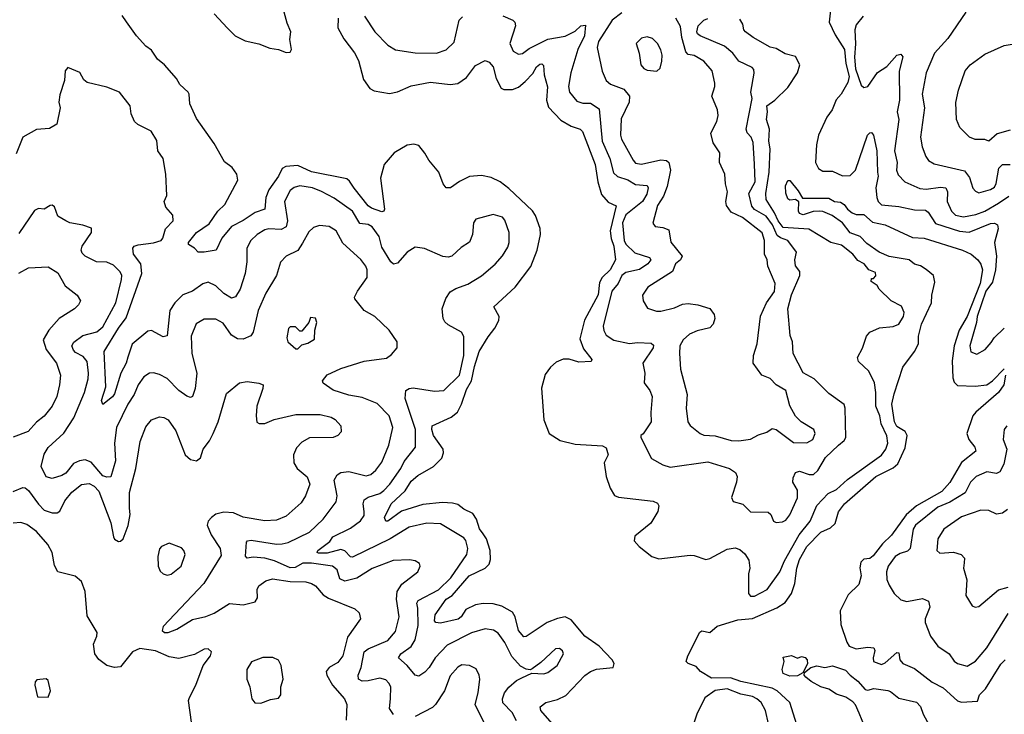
# Model space of a CAD drawing. Extents: x 1690054 to 1842981, y 782881 to 914114.
# Tile 57 of 256: x 1721759 to 1726805, y 812435 to 815997. Entities that reach past the tile are written whole.
import ezdxf

# ---------------------------------------------------------------- set-up
doc = ezdxf.new("R2010")
doc.units = 0

msp = doc.modelspace()

# ---------------------------------------------------------------- linework, layer by layer
at = {"layer": '0CON10XD'}
for points in [[(1725917.5, 816075), (1725908.2, 815985), (1725938.7, 815918.7), (1725985.8, 815845), (1725993.1, 815773.1), (1726010.7, 815705), (1726002.6, 815675), (1725968.5, 815615), (1725944, 815586), (1725922.5, 815535), (1725895, 815497.9), (1725853, 815405), (1725841.7, 815355), (1725837.1, 815265), (1725853.4, 815233.4), (1725875, 815220), (1725925, 815220.4), (1725975, 815196.5), (1726015, 815197.8), (1726041.8, 815225), (1726104.7, 815405.3), (1726115, 815417.5), (1726125, 815418), (1726134.4, 815404.4), (1726150.9, 815325), (1726154.5, 815214.5), (1726157.7, 815195), (1726147.3, 815135), (1726151.1, 815085), (1726158.2, 815065), (1726175, 815047.8), (1726265, 815038.6), (1726345, 815021.2), (1726400.4, 815020.4), (1726415, 815009.4), (1726452.7, 814952.7), (1726575, 814913.4), (1726625, 814907.7), (1726735, 814951.4), (1726755, 814952.9), (1726770.6, 814945), (1726772.7, 814925), (1726754.8, 814855), (1726764.1, 814784.1), (1726760.5, 814715), (1726745, 814650.8), (1726710.6, 814605), (1726665.2, 814475), (1726663.1, 814445), (1726628.2, 814325), (1726633.7, 814293.7), (1726665, 814281.8), (1726707.5, 814305), (1726738, 814342), (1726753.6, 814365), (1726805, 814414.7)], [(1722755, 816027.2), (1722823.8, 815953.8), (1722863.8, 815913.8), (1722915, 815888.1), (1722985, 815874.2), (1723040.6, 815850.6), (1723085, 815843.9), (1723125, 815829.6), (1723145, 815830), (1723152.3, 815845), (1723144, 815895), (1723147.9, 815935), (1723129.1, 815979.1), (1723109.2, 816055)], [(1724845, 816032.7), (1724795.2, 815994.7), (1724725.3, 815885), (1724718.6, 815855), (1724743.9, 815733.9), (1724764.3, 815685), (1724786.9, 815666.9), (1724855, 815640.4), (1724883.4, 815605), (1724881.9, 815575), (1724841.7, 815488.3), (1724838.4, 815405), (1724843.7, 815383.7), (1724903.6, 815276.4), (1724915, 815261.9), (1724945, 815255.4), (1725045, 815278), (1725073.8, 815275), (1725085.4, 815265), (1725094.7, 815225), (1725077.9, 815142.1), (1725058.1, 815091.9), (1725028.5, 815045), (1725003.7, 814953.7), (1725015, 814935.8), (1725055, 814932.1), (1725085, 814918.9), (1725095.6, 814855.6), (1725153.9, 814785), (1725145.3, 814765), (1725119.5, 814745), (1725104.1, 814705), (1724978.1, 814625), (1724950.6, 814585), (1724954.2, 814555), (1724977, 814517), (1725021.8, 814501.8), (1725045, 814502.1), (1725115, 814520.3), (1725155, 814538.9), (1725185, 814541.8), (1725234.7, 814534.7), (1725295.4, 814515.4), (1725317.8, 814485), (1725321.5, 814465), (1725313.5, 814435), (1725295, 814417.5), (1725230.9, 814400.9)], [(1726608, 816035), (1726515, 815901.1), (1726447.3, 815825), (1726403.8, 815725), (1726384.7, 815615), (1726396.5, 815545), (1726374.7, 815394.7), (1726383.5, 815345), (1726402.9, 815295), (1726417.1, 815275), (1726445, 815257.3), (1726601.3, 815221.3), (1726627.4, 815187.4), (1726643.5, 815133.5), (1726657, 815117), (1726675, 815110), (1726735, 815126.2), (1726755, 815138.9), (1726763.6, 815156.3), (1726776.5, 815235), (1726795, 815254.2), (1726835, 815254.1)], [(1724090.6, 814219.4), (1724114.2, 814295.8), (1724159.6, 814370.4), (1724194.7, 814415), (1724215.2, 814455), (1724215.7, 814475.7), (1724188.9, 814525), (1724297.5, 814625), (1724378.9, 814731.1), (1724410.4, 814815), (1724427.3, 814895), (1724426.7, 814926.7), (1724402.4, 814992.4), (1724386.8, 815016.8), (1724265, 815132.2), (1724221.5, 815165), (1724175, 815188.2), (1724125, 815198.5), (1724065, 815192.3), (1724013.1, 815166.9), (1723966.7, 815135), (1723944.3, 815134.3), (1723928.8, 815155), (1723907.1, 815215), (1723856, 815276), (1723835, 815312.9), (1723805, 815351.9), (1723778.4, 815358.4), (1723745, 815354.4), (1723678.6, 815315), (1723626.2, 815255), (1723608.9, 815185), (1723628.9, 815025), (1723625.2, 815014.8), (1723615, 815011.1), (1723561.3, 815031.3), (1723545, 815043.3), (1723472.4, 815132.4), (1723449.9, 815169.9), (1723435, 815181.7), (1723255, 815217.1), (1723185, 815249.8), (1723122.7, 815245), (1723105, 815234.6), (1723085.2, 815195), (1723035.7, 815125), (1723020, 815085), (1723014.7, 815025.3), (1722965, 815008.6), (1722905, 814966.7), (1722845, 814936.8), (1722795, 814876.5), (1722765.6, 814814.4), (1722704.4, 814804.4), (1722674.3, 814804.3), (1722655, 814826.2), (1722624, 814844), (1722624, 814855), (1722664.5, 814905), (1722730.4, 814949.6), (1722775.3, 815015), (1722810.6, 815049.4), (1722876.7, 815175), (1722872, 815205), (1722848.7, 815238.7), (1722808.9, 815268.9), (1722755, 815362.4), (1722665, 815489.7), (1722630.5, 815565), (1722628.4, 815615), (1722622.9, 815625), (1722580.4, 815665), (1722563, 815695), (1722501.3, 815765), (1722464.9, 815794.9), (1722435, 815840.8), (1722405, 815861.6), (1722357, 815915), (1722305.6, 815985.6), (1722285, 816018.2)], [(1723391.3, 816005), (1723389.6, 815955), (1723419.4, 815899.4), (1723475, 815826.9), (1723495, 815787.5), (1723520.6, 815690.6), (1723554.2, 815645), (1723575, 815631.9), (1723655, 815618.2), (1723695, 815627.1), (1723765, 815658.5), (1723865, 815677.5), (1723964.6, 815664.6), (1724005, 815669.1), (1724049.3, 815700.8), (1724095, 815762.5), (1724145, 815788), (1724165, 815780), (1724185, 815755.6), (1724201.5, 815695), (1724226.4, 815646.4), (1724239.4, 815639.4), (1724285, 815639.2), (1724315, 815651.2), (1724350.1, 815679.9), (1724388, 815722), (1724406.9, 815755), (1724425, 815769.4), (1724435, 815771.2), (1724442.7, 815762.7), (1724447.7, 815715), (1724463.5, 815653.5), (1724459.5, 815585), (1724469.4, 815549.4), (1724532.6, 815482.6), (1724585, 815451.5), (1724631.2, 815435), (1724643, 815423), (1724709, 815255), (1724721.5, 815165), (1724741.4, 815101.3), (1724775, 815061.8), (1724815, 815042.5), (1724785.3, 814915), (1724789.8, 814875), (1724804.7, 814835), (1724812.1, 814765), (1724785, 814714.7), (1724744.2, 814675.8), (1724730.8, 814649.2), (1724723.7, 814586.3), (1724653.7, 814456.3), (1724629.8, 814360.2), (1724648.6, 814308.6), (1724690.8, 814255), (1724688, 814245), (1724625, 814240.9), (1724575, 814256.1), (1724545, 814256.9), (1724509.2, 814240.8), (1724480, 814215), (1724452.7, 814177.3), (1724432.8, 814107.2), (1724445.5, 813945), (1724472.9, 813875), (1724528.3, 813838.3), (1724605, 813820), (1724745, 813811.9), (1724765, 813802), (1724774.4, 813765), (1724754.4, 813725), (1724764.5, 813654.5), (1724785.8, 813595), (1724807, 813557), (1724828.1, 813548.1), (1725005, 813528.6), (1725027.9, 813517.9), (1725034.1, 813504.1), (1725029.2, 813475), (1724993.1, 813415), (1724910.8, 813349.2), (1724908.8, 813325), (1724933.8, 813295), (1724998.8, 813245), (1725035, 813232.5), (1725195, 813251.4), (1725215, 813250), (1725275, 813228.8), (1725295, 813233.8), (1725385, 813281.9), (1725425, 813288.1), (1725450.3, 813280.3), (1725475, 813258), (1725496.2, 813226.2), (1725500.4, 813185), (1725494.8, 813155.2), (1725494.7, 813055), (1725505, 813040.9), (1725525, 813040), (1725590, 813075), (1725655.4, 813165), (1725678.5, 813221.5), (1725753.9, 813355), (1725810.3, 813425), (1725845, 813505.7), (1725902.9, 813567.1), (1725945, 813588.1), (1726000.8, 813639.2)], [(1723525.4, 816015.4), (1723579.4, 815935), (1723645, 815865.7), (1723685, 815841.9), (1723785, 815826.5), (1723894.6, 815825.4), (1723945, 815841.9), (1723985, 815882.2), (1724010.4, 815995), (1724028.2, 816011.8)], [(1724235, 816016.3), (1724287.1, 815995), (1724296.5, 815985), (1724300.4, 815965), (1724270.8, 815875), (1724288.1, 815835), (1724315, 815820), (1724335, 815823.8), (1724370.5, 815849.5), (1724465, 815896.6), (1724555, 815912.4), (1724605, 815938), (1724635, 815965.3), (1724658.3, 815968.3), (1724653.5, 815915), (1724620, 815845), (1724583.1, 815725), (1724571.5, 815655), (1724576.2, 815625), (1724615, 815580), (1724645, 815568.5), (1724685, 815569.1), (1724729.4, 815539.4), (1724743.5, 815375), (1724783.9, 815285), (1724801.8, 815211.8), (1724822.7, 815192.7), (1724875.7, 815175.7), (1724915, 815152), (1724975, 815146.2), (1724979.6, 815135), (1724972.2, 815102.2), (1724951, 815065), (1724865, 814995.8), (1724849, 814955), (1724857.4, 814865), (1724865.7, 814845.7), (1724910.8, 814800.8), (1724987.2, 814777.2), (1724992.9, 814765), (1724977.3, 814745), (1724935, 814715.9), (1724865, 814701.2), (1724845, 814684.7), (1724825.4, 814644.6), (1724794.1, 814605), (1724749.3, 814425), (1724752.6, 814402.6), (1724765, 814379.4), (1724803.8, 814353.8), (1724883.6, 814336.4), (1724925, 814342.5), (1724995, 814338), (1725007.7, 814327.7), (1725005.7, 814315), (1724952.7, 814235), (1724961.9, 814185), (1724959.4, 814135), (1724988.4, 814095), (1725000.7, 814065), (1724993, 813983), (1724995.4, 813934.6), (1724955, 813872.5), (1724942.5, 813865), (1724942.5, 813855), (1724997, 813747), (1725055, 813713.6), (1725092.7, 813702.7), (1725285, 813729.2), (1725395.8, 813695), (1725427.1, 813675), (1725436.5, 813655), (1725432.5, 813625), (1725406.4, 813546.4), (1725415, 813526.7), (1725465, 813512), (1725505, 813473.1), (1725595, 813471.4), (1725609.1, 813459.1), (1725622.5, 813425), (1725635, 813419.2), (1725667.6, 813422.4), (1725685, 813430.8), (1725705, 813458), (1725745, 813544.3), (1725744.4, 813585), (1725721.6, 813625), (1725723.1, 813646.9), (1725735, 813674.2), (1725755, 813681.1), (1725805, 813663.9), (1725827.7, 813665), (1725850, 813685), (1725888.2, 813751.8), (1725954.7, 813815.3), (1725985, 813838.6), (1725992.7, 813855), (1725988.8, 814005), (1725983.6, 814023.6), (1725905, 814080.8), (1725830, 814155), (1725775, 814185.8), (1725722.5, 814285), (1725720, 814345), (1725707.7, 814377.8), (1725696.2, 814515), (1725715, 814586), (1725757.1, 814685), (1725756.4, 814705), (1725734.6, 814735.4), (1725731.8, 814765), (1725740.5, 814805), (1725694.8, 814864.8), (1725657.9, 814877.9), (1725640.6, 814890.6), (1725616.2, 814945), (1725585, 814989.8), (1725525, 815023.9), (1725511.7, 815041.7), (1725495.2, 815105), (1725527.7, 815165), (1725525.5, 815255.5), (1725517.3, 815367.2), (1725506.9, 815395), (1725487, 815417), (1725482.6, 815435), (1725512.9, 815592.9), (1725506, 815625), (1725523.7, 815723.7), (1725521.5, 815741.5), (1725512, 815752), (1725445, 815784.5), (1725413.3, 815825), (1725370.9, 815860.9), (1725246.2, 815915), (1725232, 815925), (1725229.2, 815935), (1725235.8, 815965), (1725265.7, 815995), (1725285, 816003.8)], [(1725230.9, 814400.9), (1725191.5, 814385), (1725160, 814355), (1725142.1, 814325), (1725140.3, 814285), (1725145.8, 814205), (1725179.6, 814075), (1725174.5, 814005), (1725183.1, 813935), (1725195.5, 813915.5), (1725247.1, 813875), (1725265.9, 813865.9), (1725323.7, 813863.7), (1725405, 813838.7), (1725445, 813837.6), (1725504.7, 813845.3), (1725545, 813868.6), (1725587.4, 813882.6), (1725615, 813901.4), (1725636, 813896), (1725725, 813828.8), (1725792.1, 813827.9), (1725823.3, 813845), (1725836, 813875), (1725828.8, 813895), (1725763.8, 813935), (1725734.4, 813964.4), (1725706.5, 814016.5), (1725684.7, 814094.7), (1725635, 814125.4), (1725605, 814156.9), (1725561.5, 814175), (1725518.2, 814235), (1725519.1, 814275), (1725538.2, 814335), (1725555, 814477.5), (1725587.1, 814545), (1725626.8, 814603.2), (1725630.7, 814645), (1725592.7, 814732.7), (1725589.5, 814765), (1725575.7, 814795), (1725575.8, 814865), (1725564.8, 814904.7), (1725462.6, 814982.6), (1725405, 815010), (1725381.2, 815045), (1725377.1, 815065), (1725386.5, 815115), (1725375.8, 815155), (1725372.5, 815205), (1725345.7, 815265), (1725346.4, 815315), (1725313.3, 815365), (1725301.5, 815415), (1725332.3, 815475), (1725338.8, 815505), (1725334.5, 815535), (1725306.4, 815605), (1725322.2, 815655), (1725321.4, 815671.4), (1725307.8, 815735), (1725265.8, 815785), (1725215, 815812.7), (1725185, 815819.3), (1725172.5, 815832.5), (1725152.9, 815905), (1725145, 815961.4), (1725121.2, 816005)], [(1726000.8, 813639.2), (1726175, 813764.7), (1726198.2, 813795), (1726208.2, 813825), (1726202.3, 813862.3), (1726174.4, 813925), (1726166.4, 813965), (1726146.6, 814015), (1726147.1, 814085), (1726140.4, 814135), (1726110.4, 814195), (1726057.8, 814245), (1726051.8, 814265), (1726077.9, 814312.1), (1726098.9, 814375), (1726115, 814394.4), (1726165, 814417.6), (1726235, 814423.9), (1726264, 814435), (1726288.8, 814475), (1726291.2, 814495), (1726277.5, 814527.5), (1726224.6, 814554.6), (1726163.8, 814615), (1726153.3, 814633.3), (1726122.5, 814655), (1726125, 814670), (1726135, 814670), (1726147, 814683), (1726145, 814700), (1726110, 814715), (1726086.7, 814745), (1726055, 814762.5), (1726028.5, 814795), (1725970.3, 814840.3), (1725915.7, 814855), (1725802.4, 814922.4), (1725671.9, 814931.9), (1725645.7, 814965), (1725627.3, 815007.3), (1725584.4, 815075), (1725583.3, 815105), (1725600.7, 815215), (1725605.6, 815335), (1725598.3, 815375), (1725601.9, 815435), (1725585.7, 815485), (1725592.1, 815525), (1725588, 815555), (1725628.8, 815585), (1725695, 815649.5), (1725744.7, 815725), (1725756.5, 815765), (1725735, 815807.8), (1725682.4, 815822.4), (1725635, 815848.6), (1725605, 815856.7), (1725517.5, 815905), (1725479.2, 815935), (1725470, 815945), (1725464.2, 815975), (1725450, 816000)], [(1726081.1, 816015), (1726045, 815970), (1726039.4, 815945), (1726042.8, 815872.8), (1726037.7, 815805), (1726042.3, 815745), (1726071.8, 815661.8), (1726085, 815649.4), (1726105, 815654.5), (1726155, 815725.9), (1726202.4, 815757.6), (1726255, 815815.7), (1726275, 815820), (1726285, 815807.5), (1726266.6, 815733.4), (1726267.9, 815585), (1726256.1, 815525), (1726263.8, 815485), (1726241.8, 815325), (1726256.5, 815265), (1726253.1, 815225), (1726261.8, 815201.8), (1726295.3, 815165.3), (1726371.7, 815131.7), (1726405, 815128), (1726478.5, 815138.5), (1726504.6, 815134.6), (1726513.2, 815115), (1726511.8, 815065), (1726535, 815015.5), (1726555, 814994.8), (1726595, 814986.4), (1726658.8, 814998.8), (1726705, 815015.7), (1726775, 815055.5), (1726827.7, 815092.3)], [(1725025, 815733.3), (1725041.7, 815748.3), (1725050, 815785), (1725052, 815815), (1725045, 815842.5), (1725028, 815875), (1725001.2, 815901.2), (1724975, 815910), (1724945, 815902), (1724918.8, 815875), (1724934.2, 815825), (1724942, 815765), (1724957, 815747), (1724975, 815738), (1725025, 815733.3)], [(1726835, 815430.5), (1726768.2, 815411.8), (1726725, 815373.5), (1726705, 815381.9), (1726655, 815381.9), (1726626, 815395), (1726576.2, 815445), (1726560.6, 815485), (1726556.8, 815573.2), (1726569.4, 815635), (1726603.8, 815735), (1726630, 815765), (1726705, 815820.8), (1726804.5, 815865.5), (1726855, 815873.6)], [(1724055, 814640), (1724125, 814684.4), (1724196.5, 814743.5), (1724233.6, 814786.4), (1724259.8, 814830.2), (1724267.5, 814855), (1724268.2, 814905), (1724245, 814968.8), (1724233.6, 814983.6), (1724185, 814997.5), (1724096.7, 814975), (1724084, 814955), (1724079.5, 814895), (1724065, 814856.2), (1724021.3, 814828.7), (1723973.3, 814785), (1723955, 814780), (1723927, 814783), (1723833.8, 814823.8), (1723785, 814830), (1723744.5, 814805), (1723695, 814748), (1723675, 814744), (1723660.8, 814755), (1723615, 814830.5), (1723600.5, 814885), (1723565, 814935.4), (1723545, 814946.9), (1723502.6, 814952.6), (1723464, 815015), (1723371.4, 815081.4), (1723305, 815115.9), (1723258.8, 815135), (1723195, 815144.6), (1723165, 815137.3), (1723145, 815121.5), (1723115.3, 815065), (1723131, 814965), (1723125, 814935.6), (1723099.4, 814920.6), (1723035, 814924.7), (1723015, 814919.1), (1722975.3, 814894.7), (1722943.5, 814865), (1722923.8, 814825), (1722923.5, 814755), (1722914.6, 814695), (1722888.5, 814615), (1722864.6, 814575.4), (1722845, 814568.9), (1722805, 814593.2), (1722765, 814632.7), (1722725, 814650.5), (1722697, 814643), (1722645, 814604.6), (1722595, 814586.1), (1722554.1, 814545.9), (1722528.1, 814505), (1722514.4, 814375.6), (1722495, 814371.5), (1722435, 814403.8), (1722415, 814400.4), (1722335, 814332.5), (1722313.3, 814266.7), (1722305.3, 814235), (1722277.1, 814185), (1722245, 814078), (1722235, 814063.1), (1722185, 814023.8), (1722178.6, 814045), (1722200.7, 814115), (1722191.5, 814295), (1722265.2, 814415), (1722305, 814467.9), (1722384.8, 814695), (1722379.8, 814745), (1722341.6, 814795), (1722339.4, 814825), (1722346, 814835), (1722366.6, 814843.4), (1722445, 814852.9), (1722483.8, 814865), (1722493.3, 814876.7), (1722505.5, 814924.5), (1722546.2, 814965), (1722543.3, 814995), (1722508.8, 815035), (1722498.8, 815065), (1722513.9, 815096.1), (1722508, 815205), (1722493.8, 815285), (1722466.2, 815325), (1722462.5, 815377.5), (1722432, 815425), (1722365, 815459.7), (1722347.6, 815475), (1722330.2, 815515), (1722325.2, 815555), (1722271.2, 815625), (1722205, 815650.4), (1722105, 815674.3), (1722088.3, 815688.3), (1722066.6, 815726.6), (1722005, 815751.2), (1721992.5, 815735), (1721988, 815685), (1721965, 815612.5), (1721960, 815575), (1721967.1, 815545), (1721948.9, 815461.1), (1721911.7, 815438.3), (1721845, 815433.3), (1721774.8, 815395), (1721740.3, 815309.7)], [(1725741.1, 812381.1), (1725705.7, 812495.8), (1725641.4, 812555), (1725615, 812568.2), (1725455, 812603.7), (1725401.2, 812621.2), (1725305, 812619.5), (1725248.4, 812655), (1725225, 812680), (1725184.8, 812694.8), (1725175.4, 812705), (1725183.2, 812735), (1725245, 812856.9), (1725255, 812862.2), (1725295, 812854.1), (1725333.3, 812886.7), (1725440.1, 812919.9), (1725515, 812926.9), (1725639.5, 812980.5), (1725681.2, 813008.8), (1725714.8, 813055), (1725730.7, 813105), (1725741.9, 813185), (1725755, 813228.9), (1725792.5, 813295), (1725865, 813368.5), (1725915, 813391.7), (1725937.4, 813412.6), (1725955, 813472.5), (1725986, 813515), (1726146.2, 813655), (1726235, 813699.7), (1726259.8, 813720.2), (1726297.7, 813802.3), (1726307.5, 813865), (1726296.6, 813885), (1726255, 813910.7), (1726242.3, 813935), (1726228.8, 814025), (1726241.1, 814078.9), (1726284.8, 814215.2), (1726345, 814295.6), (1726365.2, 814334.8), (1726364.8, 814375), (1726380.4, 814435), (1726431.2, 814545), (1726433.3, 814585), (1726448.4, 814651.6), (1726442, 814685), (1726405, 814716.8), (1726375, 814734.7), (1726345, 814743.9), (1726317.3, 814765), (1726215, 814783.2), (1726163.5, 814805), (1726099.8, 814849.8), (1726065.5, 814885.5), (1726015, 814904), (1725975, 814955.6), (1725923, 814993), (1725875, 815014.2), (1725855.6, 815015.6), (1725825, 815013.8), (1725775, 814997.1), (1725755, 815002.9), (1725749.4, 815015), (1725752.7, 815062.7), (1725735, 815074.2), (1725705, 815071.2), (1725695, 815078.8), (1725685, 815107.5), (1725683.1, 815145), (1725695, 815172.5), (1725705, 815172.5), (1725749.1, 815119.1), (1725771.1, 815081.1), (1725905, 815082.7), (1725935, 815065.5), (1725965, 815061.8), (1725985, 815050), (1726001.5, 815025), (1726025, 815006.5), (1726045, 814998.1), (1726085, 814997.8), (1726129.5, 814959.5), (1726195, 814944.6), (1726335, 814880.4), (1726395, 814877.5), (1726591.2, 814815), (1726635, 814794.3), (1726670, 814765), (1726685, 814743.1), (1726692.7, 814715), (1726681.1, 814645), (1726615.4, 814474.6), (1726573, 814405), (1726548.7, 814325), (1726538.3, 814248.3), (1726540.5, 814160.5), (1726548.3, 814138.3), (1726565, 814121.9), (1726655, 814117.5), (1726715.2, 814124.8), (1726744.5, 814145), (1726805, 814206.2)], [(1723674.8, 812434.7), (1723654.6, 812465), (1723659.6, 812515), (1723660.5, 812575), (1723651.4, 812595), (1723635, 812611.4), (1723605, 812620.5), (1723545, 812606), (1723515, 812605.4), (1723494.7, 812614.7), (1723493.5, 812635), (1723509.6, 812675), (1723523.9, 812755), (1723545, 812770.5), (1723645, 812814.1), (1723685, 812860), (1723704.6, 812935), (1723689.6, 813025), (1723692.9, 813065), (1723718.1, 813101.9), (1723799.2, 813165), (1723811.2, 813195), (1723808.8, 813208.8), (1723785, 813222), (1723756.8, 813226.8), (1723673.2, 813223.2), (1723565, 813182.9), (1723486.5, 813133.5), (1723425, 813117.6), (1723399.9, 813129.9), (1723385.2, 813175.2), (1723362.9, 813195), (1723255, 813209.6), (1723209.5, 813209.5), (1723171.5, 813188.5), (1723145, 813186.4), (1723065, 813221.5), (1723014.5, 813235.5), (1722955, 813241.1), (1722925, 813236.2), (1722915.9, 813245.9), (1722921.5, 813318.5), (1722926.2, 813325), (1722945, 813328), (1723075, 813307.2), (1723105, 813309.3), (1723135, 813316.8), (1723245, 813369.3), (1723313.6, 813435), (1723380.8, 813525), (1723385.4, 813555), (1723371.1, 813635), (1723386.2, 813663.8), (1723405, 813675.4), (1723445, 813680), (1723535, 813658.2), (1723558.1, 813665), (1723585, 813687.1), (1723615, 813728.1), (1723650.3, 813815), (1723672.1, 813905), (1723651.8, 813965), (1723590.7, 814029.3), (1723515, 814060.3), (1723445, 814071.1), (1723365, 814096.8), (1723313.8, 814133.8), (1723310.8, 814145), (1723335, 814176.7), (1723405, 814208.5), (1723525, 814246.5), (1723638.9, 814261.1), (1723665, 814280), (1723694, 814315), (1723692.9, 814345), (1723653.1, 814405), (1723578.8, 814475), (1723525, 814505.7), (1723477.1, 814565), (1723475.7, 814575), (1723490, 814605), (1723540.5, 814675), (1723540, 814715), (1723533.4, 814733.4), (1723507.2, 814767.2), (1723415, 814851.9), (1723380.6, 814915), (1723345, 814937.3), (1723295, 814942.2), (1723265, 814931.9), (1723241.5, 814908.5), (1723209, 814851), (1723185, 814813.3), (1723125, 814784.3), (1723096, 814754), (1723074.6, 814685), (1723020.8, 814595), (1722980.7, 814505), (1722956.1, 814395), (1722944.1, 814375.9), (1722905, 814359.5), (1722875, 814361.2), (1722845, 814379.6), (1722801.3, 814441.3), (1722765, 814461.5), (1722705, 814462.2), (1722663.3, 814436.7), (1722637.7, 814375), (1722641.8, 814285), (1722667.1, 814185), (1722658.8, 814105), (1722644.4, 814065.6), (1722635, 814060), (1722615, 814065.7), (1722574.9, 814094.9), (1722515, 814156.9), (1722475, 814177.9), (1722444.4, 814185.6), (1722425, 814184.3), (1722394.4, 814165), (1722366.2, 814125), (1722345, 814075.6), (1722312.7, 814025), (1722254.7, 813905), (1722244.2, 813825.8), (1722250.3, 813735), (1722226.9, 813653.1), (1722205, 813650.6), (1722185, 813658.4), (1722125, 813728.2), (1722095, 813739.7), (1722065, 813735.2), (1722035, 813720.3), (1721995, 813672), (1721975, 813659.7), (1721925, 813643.8), (1721895, 813653.6), (1721868.5, 813705), (1721885, 813768.9), (1721905, 813803.8), (1721985, 813876.9), (1722036.9, 813955), (1722091.6, 814085), (1722109.2, 814155), (1722111.8, 814185), (1722104.2, 814245), (1722085, 814269.2), (1722045, 814290.6), (1722035, 814302.9), (1722027.1, 814325), (1722036.6, 814343.4), (1722083.1, 814376.9), (1722155, 814395.9), (1722185, 814422.5), (1722251.2, 814545), (1722281.1, 814665), (1722282, 814685), (1722274.7, 814704.7), (1722239, 814739), (1722205, 814753.3), (1722152, 814755), (1722095, 814784.4), (1722079.5, 814799.5), (1722074.6, 814815), (1722079.5, 814835), (1722127.5, 814905), (1722127.4, 814927.4), (1722083.4, 814943.4), (1722016.2, 814955), (1721996, 814965), (1721955, 814990), (1721936.7, 815036.7), (1721925.6, 815045.6), (1721915, 815044.3), (1721885, 815026), (1721855, 815029.2), (1721835, 815018.6), (1721755, 814900.3)], [(1721755, 814698.1), (1721805, 814724.5), (1721905, 814728.9), (1721955, 814699.4), (1721992.1, 814632.1), (1722053.8, 814585), (1722071.2, 814555), (1722061.2, 814535), (1722040, 814515), (1721962.2, 814465), (1721907.9, 814405), (1721880, 814355), (1721894.7, 814305), (1721947.3, 814235), (1721967.7, 814175), (1721963.8, 814125), (1721949.2, 814065), (1721926.2, 814015), (1721885, 813964.3), (1721845, 813932.5), (1721802.5, 813885), (1721725, 813856.2)], [(1724305, 812401.9), (1724283.1, 812445), (1724235, 812493.1), (1724232.7, 812515), (1724244.1, 812545), (1724265, 812574.6), (1724305, 812608.1), (1724332, 812622), (1724383.3, 812646.7), (1724445, 812643.1), (1724465, 812650), (1724513.8, 812685), (1724546.2, 812745), (1724540.5, 812760.5), (1724525, 812772), (1724505, 812770), (1724429.8, 812700.2), (1724385, 812668.8), (1724375, 812662.5), (1724354, 812666), (1724325, 812681.9), (1724280.7, 812730.7), (1724245, 812803.6), (1724210.9, 812850.9), (1724186.6, 812866.6), (1724145, 812872.9), (1724075, 812853.5), (1723950.2, 812789.8), (1723888.2, 812725), (1723857.9, 812675), (1723835, 812651.1), (1723805, 812631.1), (1723785, 812635.6), (1723745.4, 812685), (1723701.1, 812725), (1723711.5, 812745), (1723765, 812783.3), (1723785, 812816.7), (1723800.4, 812889.6), (1723798.7, 812978.7), (1723794.2, 813005), (1723801.5, 813018.5), (1723905, 813073.9), (1723969, 813135), (1724050.3, 813255), (1724055.4, 813285), (1724045, 813326), (1724035, 813340), (1723915, 813411.2), (1723846, 813416), (1723755, 813394.2), (1723656.9, 813335), (1723465, 813240.3), (1723455, 813242.8), (1723425, 813272.8), (1723405, 813279.3), (1723335, 813261.2), (1723290.7, 813260.7), (1723283.3, 813265), (1723287.8, 813275), (1723348.2, 813321.8), (1723364.3, 813345), (1723455, 813389.6), (1723505, 813426.5), (1723524.6, 813455), (1723525.2, 813475.2), (1723519.5, 813515), (1723524.5, 813535.5), (1723545, 813548.8), (1723605, 813568.1), (1723625, 813582.1), (1723655.7, 813615), (1723712.2, 813695), (1723729.2, 813730.8), (1723787.7, 813805), (1723787.1, 813895), (1723733.9, 814055), (1723737.5, 814095), (1723755, 814106.5), (1723775, 814110), (1723885, 814092.2), (1723933.3, 814095), (1724012.2, 814175), (1724035.6, 814275), (1724035, 814373.3), (1724024, 814395), (1723955, 814432), (1723938.3, 814448.3), (1723930, 814465), (1723923.5, 814515), (1723942.8, 814567.2), (1723965, 814600.8), (1723995, 814619.4), (1724055, 814640)], [(1723185, 814310), (1723205, 814330), (1723235, 814337.5), (1723270.7, 814359.3), (1723271.4, 814405), (1723281.2, 814445), (1723275, 814466.2), (1723250, 814470), (1723240, 814445), (1723205, 814400), (1723195, 814400), (1723171.7, 814421.7), (1723145, 814422.5), (1723136.4, 814413.6), (1723128, 814365), (1723133.8, 814345), (1723175, 814310), (1723185, 814310)], [(1724487.5, 812387.5), (1724429.4, 812455), (1724427, 812473), (1724455.7, 812495), (1724515, 812511.6), (1724558.6, 812531.4), (1724655, 812633.6), (1724685, 812654.2), (1724715, 812667.2), (1724800, 812675), (1724805.8, 812695), (1724795.6, 812715), (1724728.4, 812785), (1724655, 812835.7), (1724585, 812919), (1724555, 812934.8), (1724515, 812926.6), (1724462.5, 812905), (1724355, 812833.6), (1724342, 812832), (1724315.7, 812865), (1724298.1, 812935), (1724285, 812959.4), (1724229.9, 812989.9), (1724185, 813001.4), (1724135, 813003.7), (1724095, 812995.8), (1724045, 812972.3), (1724021.5, 812935), (1724006.4, 812923.6), (1723915, 812901.8), (1723892, 812905), (1723884.5, 812915), (1723888.8, 812945), (1723945, 813024.7), (1723975.7, 813044.3), (1724062.4, 813145), (1724145, 813183.8), (1724164.7, 813205), (1724171.4, 813228.6), (1724170.2, 813275), (1724150.6, 813335), (1724135, 813360.8), (1724116.1, 813386.1), (1724099.8, 813435), (1724080.6, 813465), (1724035, 813487.5), (1724005, 813510.3), (1723977.8, 813517.8), (1723925, 813521), (1723825, 813511), (1723715, 813477.5), (1723645, 813425.7), (1723635, 813426.2), (1723628.9, 813445), (1723662.2, 813515), (1723735, 813581.3), (1723765, 813630.6), (1723799.6, 813660.4), (1723880, 813705), (1723921.7, 813748.3), (1723931.5, 813775), (1723928.8, 813795), (1723879.5, 813865), (1723870.7, 813895), (1723873.1, 813915), (1723970.9, 813959.2), (1724002.9, 813985), (1724023.8, 814026.2), (1724048.8, 814101.2), (1724075, 814144.7), (1724090.6, 814219.4)], [(1726811.2, 814175), (1726802, 814125), (1726775.5, 814085), (1726658.2, 813985), (1726642.9, 813965), (1726612.1, 813875), (1726623.5, 813843.5), (1726654.6, 813804.6), (1726658.6, 813785), (1726585, 813725.5), (1726526.3, 813623.7), (1726485, 813578.4), (1726355.1, 813504.9), (1726301.5, 813458.5), (1726227.1, 813352.9), (1726180.5, 813309.5), (1726132.9, 813247.1), (1726115, 813233.2), (1726085, 813229.7), (1726068.9, 813215), (1726063.8, 813186.2), (1726070.9, 813145), (1726058.8, 813101.2), (1726005, 813047.5), (1725963.7, 812965), (1725966.6, 812895), (1725997.1, 812805), (1726009.5, 812785), (1726045, 812771.4), (1726105, 812779.4), (1726135.9, 812775.9), (1726142.1, 812762.1), (1726133, 812725), (1726134.8, 812705), (1726175, 812690.9), (1726195, 812699.7), (1726255, 812751.2), (1726265, 812749.4), (1726268.9, 812715), (1726285, 812695.9), (1726345, 812669.7), (1726435, 812600.6), (1726491.4, 812571.3), (1726565, 812504.6), (1726585, 812497.7), (1726667.6, 812502.4), (1726678, 812535), (1726709.3, 812565), (1726787.7, 812692.3), (1726809.5, 812715)], [(1721725, 813576.8), (1721775, 813597.9), (1721786.5, 813596.5), (1721805, 813582.2), (1721855, 813512.2), (1721885, 813482.2), (1721925, 813468.6), (1721951.2, 813468.8), (1721965, 813476.2), (1721989.9, 813530.1), (1722026.2, 813573.8), (1722075, 813613.1), (1722115, 813618.2), (1722141.2, 813605), (1722165, 813580), (1722226.9, 813416.9), (1722239.6, 813345), (1722245, 813332.9), (1722265, 813321.4), (1722275, 813322.5), (1722288.6, 813335), (1722315, 813403.8), (1722325, 813460), (1722322.1, 813492.1), (1722322.2, 813572.2), (1722353.4, 813695), (1722376, 813834), (1722405, 813908.8), (1722435, 813945.8), (1722475, 813960.6), (1722497.5, 813957.5), (1722520, 813945), (1722559.1, 813889.2), (1722607.9, 813765), (1722635, 813741.1), (1722665, 813735.6), (1722685, 813750.8), (1722698.5, 813795), (1722732, 813838), (1722750.4, 813875), (1722776.2, 813935), (1722819.1, 814080.9), (1722885, 814134), (1722925, 814142.5), (1722985, 814133.8), (1723006.2, 814125), (1723005.8, 814105), (1722974.5, 814015), (1722970.5, 813965), (1722975, 813933.8), (1722985.8, 813925.8), (1723015, 813925.8), (1723062.9, 813947.1), (1723175, 813971.9), (1723298.3, 813971.7), (1723355, 813958.6), (1723375, 813947.5), (1723404, 813915), (1723405.8, 813884.2), (1723390, 813865), (1723365, 813854.3), (1723245, 813853.3), (1723205, 813831.1), (1723178.4, 813801.6), (1723162.3, 813765), (1723163.6, 813725), (1723181.5, 813695), (1723232.6, 813652.6), (1723246.7, 813615), (1723223.6, 813555), (1723201.2, 813518.8), (1723125, 813451.2), (1723075, 813430.7), (1723015, 813427.6), (1722905, 813446), (1722855, 813467.3), (1722805, 813471.5), (1722765, 813461.5), (1722741.9, 813445), (1722724.4, 813425), (1722719.2, 813405), (1722740.8, 813355), (1722786.2, 813285), (1722791.2, 813248.8), (1722702.5, 813105), (1722494.5, 812885), (1722488.5, 812865), (1722500.8, 812855), (1722520, 812855), (1722565, 812872.2), (1722645, 812921.8), (1722713.2, 812936.8), (1722755, 812953.4), (1722835, 813003.6), (1722905, 812996.9), (1722965, 813012.3), (1722977.9, 813032.1), (1722976.1, 813075), (1722985, 813094.4), (1723020.4, 813119.6), (1723055, 813129.4), (1723145, 813116.7), (1723225, 813114.5), (1723255, 813106.4), (1723275, 813093.3), (1723315, 813048.2), (1723340.9, 813030.9), (1723476.2, 812975), (1723498.8, 812955), (1723505.6, 812924.4), (1723438.8, 812831.2), (1723415.3, 812734.7), (1723389.5, 812700.5), (1723345, 812674.4), (1723330, 812655), (1723333.8, 812635), (1723362.5, 812585), (1723423.3, 812515), (1723435.5, 812485), (1723432.5, 812405)], [(1726817.1, 813915), (1726804.6, 813895.4), (1726798.5, 813845), (1726817.7, 813795), (1726803, 813717), (1726781.9, 813678.1), (1726765, 813669.5), (1726715, 813679.2), (1726660.9, 813655), (1726632.2, 813625), (1726605, 813570.7), (1726525, 813522.6), (1726465, 813497), (1726350.3, 813405), (1726337.9, 813385), (1726322.1, 813285), (1726308.8, 813271.2), (1726270.5, 813259.5), (1726246, 813244), (1726210, 813195), (1726200.5, 813165), (1726203, 813127), (1726215, 813097.6), (1726239.7, 813055), (1726275, 813021.6), (1726305, 813012.9), (1726385, 813029.4), (1726416.7, 813015), (1726424, 812985), (1726400, 812925), (1726399.7, 812905), (1726426.7, 812835), (1726464, 812785), (1726523.1, 812745), (1726547.2, 812707.2), (1726565, 812694.7), (1726615, 812681.5), (1726657.5, 812707.5), (1726715, 812775.7), (1726825, 812951.2)], [(1726821.9, 813485), (1726795, 813467.2), (1726765, 813460.5), (1726725, 813480.8), (1726685, 813481.2), (1726585, 813447.3), (1726495, 813384.2), (1726464.4, 813335), (1726460, 813275), (1726475, 813262), (1726545, 813265.6), (1726584.3, 813254.3), (1726600.8, 813235), (1726598.9, 813211.1), (1726595.6, 813185), (1726612.3, 813125), (1726607.3, 813045), (1726640.6, 812990.6), (1726655, 812984), (1726675, 812987.5), (1726775, 813073.1), (1726825, 813087.5)], [(1722639.5, 812395), (1722624.4, 812505), (1722628.7, 812521.3), (1722662.2, 812585), (1722700, 812685), (1722736.7, 812735), (1722742.5, 812755), (1722725, 812770), (1722705, 812768.8), (1722655, 812740.8), (1722575, 812721.5), (1722525, 812730), (1722455, 812760), (1722375, 812771.9), (1722337.8, 812755), (1722275, 812679.2), (1722244.5, 812674.5), (1722206.2, 812685), (1722165, 812716), (1722144.4, 812745), (1722137.8, 812795), (1722154.4, 812835), (1722155.5, 812855), (1722105, 812940), (1722093.8, 813065), (1722075.4, 813115.4), (1722042.6, 813142.6), (1721954.4, 813165), (1721937.3, 813197.3), (1721926.1, 813265), (1721903.8, 813305), (1721845, 813372.3), (1721795, 813407.5), (1721765, 813417.9), (1721725.4, 813414.6)], [(1722515, 813149.2), (1722535, 813152.9), (1722586.1, 813193.9), (1722606.9, 813255), (1722600.7, 813275), (1722588.5, 813288.5), (1722525, 813313.3), (1722485, 813296.2), (1722475.8, 813284.2), (1722467.5, 813245), (1722469.2, 813195), (1722479.1, 813169.1), (1722494.5, 813154.5), (1722515, 813149.2)], [(1722995, 812492), (1723045, 812511.2), (1723085, 812517.5), (1723097.5, 812535), (1723097.5, 812575), (1723110, 812615), (1723098.8, 812685), (1723085, 812712.5), (1723056.4, 812726.4), (1723005, 812726.7), (1722946.4, 812703.6), (1722923.3, 812665), (1722923.8, 812615), (1722938.8, 812575), (1722948.8, 812515), (1722964.1, 812494.1), (1722995, 812492)], [(1725705, 812631.1), (1725672.5, 812645), (1725666.5, 812665), (1725676.1, 812706.1), (1725672.5, 812727.5), (1725715, 812736.2), (1725745, 812723.3), (1725765, 812731.9), (1725785, 812725.5), (1725794.4, 812715), (1725795.8, 812694.2), (1725772.5, 812647.5), (1725745, 812632.1), (1725705, 812631.1)], [(1724137.1, 812395), (1724092.5, 812485), (1724108.5, 812545), (1724117.5, 812615), (1724114.4, 812635), (1724097.6, 812667.6), (1724065, 812685.6), (1724025, 812687.8), (1724005, 812677.5), (1723965, 812632.5), (1723935.4, 812555), (1723890.4, 812485), (1723875, 812470), (1723785.8, 812424.2)], [(1726107.3, 812327.3), (1726060.9, 812440.8), (1726043.1, 812483.1), (1726029.2, 812499.2), (1725993, 812523), (1725945, 812538.1), (1725905, 812564.7), (1725865, 812575.3), (1725815, 812602.5), (1725788.1, 812625), (1725780, 812635), (1725780.7, 812649.3), (1725814.2, 812675.8), (1725845, 812684.3), (1725885, 812674.3), (1725925, 812683.2), (1725991.7, 812661.7), (1726014.3, 812635), (1726055, 812604.5), (1726091.3, 812561.3), (1726105, 812558.6), (1726136.6, 812566.6), (1726207.6, 812557.6), (1726222.2, 812552.2), (1726265, 812517.1), (1726355, 812497.5), (1726375.3, 812475.3), (1726388.7, 812435), (1726430, 812360)], [(1721905, 812522.5), (1721917.1, 812555), (1721905, 812607.5), (1721895, 812616.7), (1721847.5, 812612.5), (1721838.3, 812601.7), (1721837.5, 812585), (1721850, 812525), (1721905, 812522.5)], [(1725596, 812386), (1725581.8, 812455), (1725559.4, 812495), (1725536.8, 812515), (1725515, 812526.9), (1725455, 812539), (1725385, 812566.3), (1725322.6, 812557.4), (1725270.2, 812519.8), (1725230, 812435), (1725176.8, 812275)]]:
    msp.add_lwpolyline(points, dxfattribs=at)

doc.saveas('drawing.dxf')
